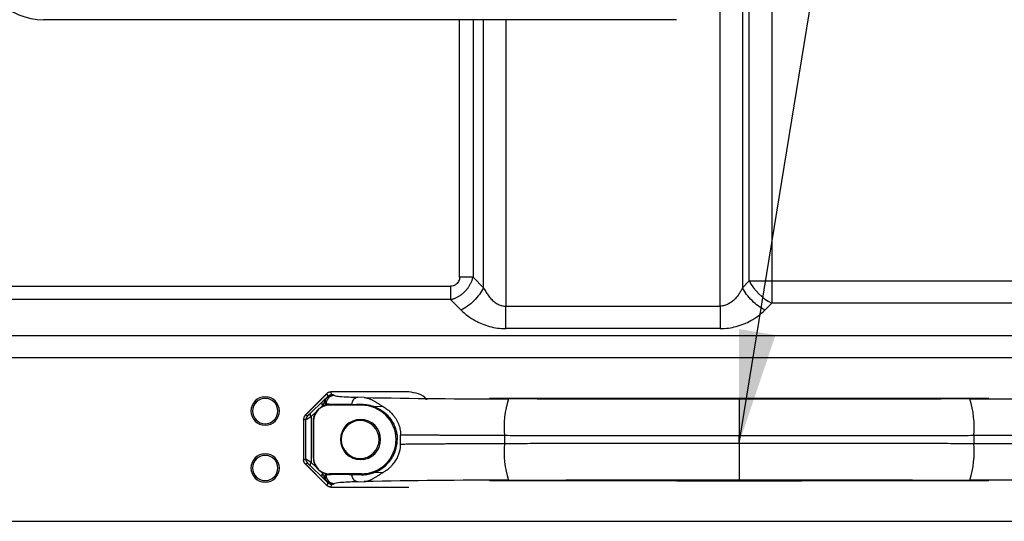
# Model space of a CAD drawing. Header units: millimetres. Extents: x 0 to 1118, y 0 to 864.
# Tile 115 of 256: x 1016 to 1047, y 457 to 473. Entities that reach past the tile are written whole.
import ezdxf

# ---------------------------------------------------------------- set-up
doc = ezdxf.new("R2010")
doc.units = ezdxf.units.MM
doc.dimstyles.new('SLDDIMSTYLE4', dxfattribs={"dimtxt": 0.18, "dimasz": 3.556, "dimexe": 0, "dimexo": 0.0625, "dimgap": 0, "dimtad": 0, "dimtih": 1, "dimtoh": 1, "dimdec": 0, "dimrnd": 1e-09, "dimzin": 0, "dimdsep": 46, "dimtxsty": 'Standard', "dimsah": 1, "dimcen": 0.09, "dimadec": 0, "dimazin": 0, "dimtfac": 3.556, "dimtdec": 0, "dimtofl": 0, "dimtmove": 0, "dimatfit": 3, "dimfxl": 1, "dimfrac": 2, "dimtolj": 1, "dimtzin": 0, "dimarcsym": 0})

msp = doc.modelspace()

# ---------------------------------------------------------------- linework, layer by layer
at = {"color": 7, "linetype": 'Continuous', "lineweight": 25}
for p, q in [((1038.5778, 478.0294), (1038.5778, 464.5174)), ((1038.7921, 464.7316), (1038.7921, 478.0294)), ((1039.4992, 478.0294), (1039.4992, 464.7316)), ((1036.4955, 472.988), (1016.4955, 472.988)), ((1030.3932, 464.5174), (1030.0619, 464.8488)), ((964.2823, 464.5659), (1029.3548, 464.5659)), ((1038.7921, 464.7316), (1038.5778, 464.5174)), ((1039.4992, 464.7316), (1060.8722, 464.7316)), ((1039.4992, 464.7316), (1039.4992, 464.0245)), ((1029.3548, 464.1417), (964.2823, 464.1417)), ((1029.3548, 464.1417), (1029.6861, 463.8103)), ((1031.1003, 463.9316), (1037.8707, 463.9316)), ((1039.285, 463.8103), (1039.4992, 464.0245)), ((1060.535, 464.0245), (1039.4992, 464.0245)), ((1037.8707, 463.2245), (1031.1003, 463.2245)), ((963.151, 463.0103), (1059.2722, 463.0103)), ((1059.2722, 462.3032), (963.151, 462.3032)), ((1025.4408, 461.1676), (1024.7529, 460.4797)), ((1025.4398, 461.1665), (1024.7639, 460.4906)), ((1025.4398, 461.1665), (1025.4743, 461.0831)), ((1025.6015, 461.1358), (1025.5665, 461.2203)), ((1028.0304, 461.2208), (1025.6286, 461.2208)), ((1028.0304, 461.2208), (1025.6286, 461.2208)), ((1025.6802, 461.1071), (1025.6452, 461.1308)), ((1026.6206, 461.0452), (1026.4258, 461.052)), ((1025.2994, 460.9125), (1024.9445, 460.5703)), ((1025.232, 460.7181), (1025.3018, 460.7853)), ((1025.3018, 460.7599), (1025.3018, 460.7853)), ((1025.3292, 460.9408), (1025.3954, 461.0035)), ((1025.3854, 460.8709), (1025.4204, 460.8472)), ((1025.3854, 460.8709), (1025.3854, 460.7932)), ((1025.4204, 460.8067), (1025.4204, 460.8472)), ((1025.5263, 460.8218), (1025.5263, 460.802)), ((1026.5365, 460.802), (1025.5263, 460.802)), ((1026.5365, 460.802), (1026.5365, 460.8317)), ((1026.919, 460.7676), (1027.223, 460.7569)), ((1024.8284, 460.4639), (1024.7639, 460.4906)), ((1024.9468, 460.4431), (1025.1239, 460.6138)), ((1024.9468, 460.4431), (1024.9468, 458.993)), ((1024.7106, 460.3428), (1024.7106, 459.0932)), ((1024.7106, 460.3428), (1024.7106, 459.0932)), ((1024.7108, 460.3635), (1024.7756, 460.3367)), ((1024.7756, 459.0994), (1024.7756, 460.3367)), ((1025.0263, 460.302), (1025.0178, 460.302)), ((1025.0178, 460.302), (1025.0178, 459.134)), ((1025.0263, 459.134), (1025.0263, 460.302)), ((1027.7749, 459.5751), (1027.7749, 459.8609)), ((1031.0562, 459.8403), (1031.0562, 459.5958)), ((1038.4703, 459.831), (1038.0044, 459.831)), ((1038.4703, 459.605), (1038.4703, 459.8311)), ((1039.4805, 459.831), (1038.4703, 459.831)), ((1039.7414, 459.831), (1039.4805, 459.831)), ((1040.3283, 459.8311), (1039.7414, 459.8311)), ((1042.2897, 459.8319), (1040.3283, 459.8319)), ((1045.8845, 459.8402), (1045.8845, 459.5958)), ((1027.67, 459.7182), (1027.6324, 459.7178)), ((1034.6479, 459.6041), (1036.6112, 459.6041)), ((1036.6112, 459.6049), (1037.1989, 459.6049)), ((1037.1989, 459.605), (1037.4601, 459.605)), ((1037.4601, 459.605), (1038.4703, 459.605)), ((1038.4703, 459.605), (1038.9362, 459.605)), ((1024.7756, 459.0994), (1024.7108, 459.0725)), ((1024.7529, 458.9563), (1025.4408, 458.2684)), ((1024.7639, 458.9454), (1024.8284, 458.9721)), ((1024.7639, 458.9454), (1025.4398, 458.2696)), ((1024.9445, 458.8657), (1025.2994, 458.5235)), ((1025.1239, 458.8222), (1024.9468, 458.993)), ((1025.0178, 459.134), (1025.0263, 459.134)), ((1025.3018, 458.6507), (1025.232, 458.718)), ((1025.3018, 458.6507), (1025.3018, 458.6761)), ((1025.3854, 458.6429), (1025.3854, 458.5652)), ((1025.4204, 458.5889), (1025.3854, 458.5652)), ((1025.4204, 458.5889), (1025.4204, 458.6293)), ((1025.5263, 458.634), (1025.5263, 458.6143)), ((1026.5365, 458.634), (1025.5263, 458.634)), ((1026.5365, 458.6043), (1026.5365, 458.634)), ((1027.223, 458.6791), (1026.919, 458.6684)), ((1025.3292, 458.4953), (1025.3954, 458.4325)), ((1025.4743, 458.3529), (1025.4398, 458.2696)), ((1025.5665, 458.2157), (1025.6015, 458.3002)), ((1025.6452, 458.3052), (1025.6802, 458.3289)), ((1026.4258, 458.384), (1026.6206, 458.3908)), ((1025.6286, 458.2152), (1028.0304, 458.2152)), ((1025.6286, 458.2152), (1028.0304, 458.2152)), ((963.151, 457.1328), (1059.2722, 457.1328))]:
    msp.add_line(p, q, dxfattribs=at)
at = {"color": 8, "linetype": 'Continuous', "lineweight": 25}
for p, q in [((1037.8707, 463.9316), (1037.8707, 473.5358)), ((1029.6376, 464.8488), (1029.6376, 472.988)), ((1030.0619, 472.988), (1030.0619, 464.8488)), ((1030.3932, 464.5174), (1030.3932, 472.988)), ((1031.1003, 472.988), (1031.1003, 463.9316)), ((1025.2994, 460.9125), (1025.3292, 460.9408)), ((1025.2994, 458.5235), (1025.3292, 458.4953))]:
    msp.add_line(p, q, dxfattribs=at)
at = {"color": 7, "linetype": 'Continuous', "lineweight": 25, "flags": 128}
for points in [[(1038.7921, 464.7316), (1038.8648, 464.7316), (1038.9436, 464.7316), (1039.0278, 464.7316), (1039.1165, 464.7316), (1039.2089, 464.7316), (1039.3041, 464.7316), (1039.4011, 464.7316), (1039.4992, 464.7316)], [(1030.5849, 461.0218), (1031.5701, 461.0232), (1032.5555, 461.0245), (1033.541, 461.0258), (1034.5267, 461.027), (1035.5124, 461.0281), (1036.4983, 461.0292), (1037.4843, 461.0302), (1038.4703, 461.0311)], [(1038.4703, 460.9907), (1037.5573, 460.9906), (1036.6443, 460.9909), (1035.7315, 460.9915), (1034.8191, 460.9925), (1033.9074, 460.9938), (1032.9965, 460.9954), (1032.0866, 460.9974), (1031.178, 460.9998)], [(1038.4703, 461.0311), (1039.4564, 461.0302), (1040.4424, 461.0292), (1041.4283, 461.0281), (1042.414, 461.027), (1043.3997, 461.0258), (1044.3852, 461.0245), (1045.3706, 461.0232), (1046.3558, 461.0218)], [(1045.7627, 460.9998), (1044.8541, 460.9974), (1043.9442, 460.9954), (1043.0333, 460.9938), (1042.1216, 460.9925), (1041.2092, 460.9915), (1040.2964, 460.9909), (1039.3834, 460.9906), (1038.4703, 460.9907)], [(1038.4703, 458.4049), (1037.4843, 458.4058), (1036.4983, 458.4068), (1035.5124, 458.4079), (1034.5267, 458.409), (1033.541, 458.4102), (1032.5555, 458.4115), (1031.5701, 458.4128), (1030.5848, 458.4142)], [(1031.178, 458.4363), (1032.0866, 458.4386), (1032.9965, 458.4406), (1033.9074, 458.4422), (1034.8191, 458.4435), (1035.7315, 458.4445), (1036.6443, 458.4451), (1037.5573, 458.4454), (1038.4703, 458.4453)], [(1038.4703, 458.4453), (1039.3834, 458.4454), (1040.2964, 458.4451), (1041.2092, 458.4445), (1042.1216, 458.4435), (1043.0333, 458.4422), (1043.9442, 458.4406), (1044.8541, 458.4386), (1045.7627, 458.4363)], [(1046.3558, 458.4142), (1045.3706, 458.4128), (1044.3852, 458.4115), (1043.3997, 458.4102), (1042.414, 458.409), (1041.4283, 458.4079), (1040.4424, 458.4068), (1039.4564, 458.4058), (1038.4703, 458.4049)]]:
    msp.add_lwpolyline(points, dxfattribs=at)
at = {"color": 7, "linetype": 'Continuous', "lineweight": 25}
for centre, radius, start, end in [((1016.4955, 474.988), 2, 180, 270), ((1040.2517, 465.4842), 1.6422, 207.2738, 242.72622), ((1023.4955, 460.618), 0.45, 0, 180), ((1025.6805, 460.8469), 0.2602, 90.08072, 179.94376), ((1026.7616, 473.2399), 12.1925, 265.66809, 268.42196), ((1026.4543, 460.8196), 0.2342, 96.98927, 177.57148), ((1031.8005, 752.0889), 291.0898, 268.980388, 269.877467), ((1028.0303, 461.2208), 0.0000833, 350.32744, 18.79247), ((1045.1402, 752.0888), 291.0897, 270.122532, 271.019611), ((1023.4955, 460.618), 0.4, 360, 180), ((1025.5263, 460.302), 0.5, 90, 180), ((1026.5365, 459.706), 1.096, 0.62734, 90), ((1034.0791, 460.1087), 3.0348, 162.92511, 185.07436), ((1042.8619, 460.1087), 3.0345, 354.925, 17.07671), ((1023.4955, 460.618), 0.45, 180, 0), ((1023.4955, 460.618), 0.4, 180, 360), ((1026.5075, 459.718), 0.6349, 360, 180), ((1026.4955, 459.718), 0.6, 360, 180), ((1026.5075, 459.718), 0.6349, 180, 360), ((1026.4955, 459.718), 0.6, 180, 360), ((1026.5365, 459.73), 1.096, 270, 359.37266), ((1034.0788, 459.3274), 3.0345, 174.925, 197.07671), ((1042.8616, 459.3273), 3.0348, 342.92512, 5.07436), ((1023.4955, 458.818), 0.45, 0, 180), ((1023.4955, 458.818), 0.4, 360, 180), ((1025.5263, 459.134), 0.5, 180, 269.99998), ((1023.4955, 458.818), 0.45, 180, 0), ((1023.4955, 458.818), 0.4, 180, 360), ((1025.6805, 458.5891), 0.2602, 180.05625, 269.91928), ((1026.4543, 458.6165), 0.2342, 182.42823, 263.01068), ((1026.9091, 442.9255), 15.4661, 91.79081, 93.66026), ((1031.8005, 167.3471), 291.0898, 90.122531, 91.01961), ((1045.1402, 167.3472), 291.0897, 88.980388, 89.877466), ((1028.0306, 458.2152), 0.000286, 172.80504, 181.12967)]:
    msp.add_arc(centre, radius, start, end, dxfattribs=at)
at = {"color": 8, "linetype": 'Continuous', "lineweight": 25}
for centre, radius, start, end in [((1025.8674, 461.785), 0.7033, 254.56226, 267.81776), ((1025.9623, 457.0906), 1.27, 91.82745, 102.8333)]:
    msp.add_arc(centre, radius, start, end, dxfattribs=at)
at = {"color": 7, "linetype": 'Continuous', "lineweight": 25}
for points, knots in [([(1029.3548, 464.1417), (1029.3687, 464.1452), (1029.3966, 464.1523), (1029.4379, 464.1654), (1029.4787, 464.1803), (1029.5188, 464.1972), (1029.5583, 464.2161), (1029.5969, 464.2367), (1029.6347, 464.2592), (1029.6714, 464.2834), (1029.7071, 464.3093), (1029.7416, 464.3369), (1029.7749, 464.366), (1029.8069, 464.3965), (1029.8374, 464.4285), (1029.8665, 464.4618), (1029.894, 464.4964), (1029.9199, 464.5321), (1029.9442, 464.5689), (1029.9666, 464.6067), (1029.9873, 464.6453), (1030.0061, 464.6848), (1030.0231, 464.7249), (1030.038, 464.7657), (1030.0512, 464.807), (1030.0583, 464.8349), (1030.0619, 464.8488)], [0, 0, 0, 0, 0.0416948, 0.0833763, 0.1250475, 0.1667111, 0.2083692, 0.2500237, 0.291676, 0.3333274, 0.3749788, 0.4166307, 0.4582838, 0.4999383, 0.5415945, 0.5832526, 0.6249127, 0.6665749, 0.7082394, 0.7499065, 0.7915766, 0.8332502, 0.8749283, 0.9166116, 0.9583017, 1, 1, 1, 1]), ([(1029.6376, 464.8488), (1029.6401, 464.7988), (1029.614, 464.7032), (1029.5075, 464.5928), (1029.4085, 464.5634), (1029.3548, 464.5659)], [0, 0, 0, 0, 0.3285625, 0.6482431, 1, 1, 1, 1]), ([(1030.0619, 464.8488), (1030.0063, 464.8488), (1029.9398, 464.8488), (1029.7947, 464.8488), (1029.7161, 464.8488), (1029.6376, 464.8488)], [0, 0, 0, 0, 0.5, 0.5, 1, 1, 1, 1]), ([(1029.3548, 464.5659), (1029.3548, 464.4874), (1029.3548, 464.4089), (1029.3548, 464.2638), (1029.3548, 464.1972), (1029.3548, 464.1417)], [0, 0, 0, 0, 0.5, 0.5, 1, 1, 1, 1]), ([(1030.3932, 464.5174), (1030.322, 464.3749), (1030.2178, 464.2326), (1029.971, 463.9858), (1029.8286, 463.8816), (1029.6861, 463.8103)], [0, 0, 0, 0, 0.5, 0.5, 1, 1, 1, 1]), ([(1030.3932, 464.5174), (1030.4043, 464.497), (1030.4264, 464.4564), (1030.4619, 464.3961), (1030.4993, 464.3367), (1030.5392, 464.2785), (1030.5823, 464.2221), (1030.6288, 464.1678), (1030.6795, 464.1166), (1030.7349, 464.0694), (1030.7951, 464.0275), (1030.856, 463.9937), (1030.9165, 463.9679), (1030.9756, 463.9493), (1031.0371, 463.9363), (1031.0792, 463.9332), (1031.1003, 463.9316)], [0, 0, 0, 0, 0.0756641, 0.1509306, 0.2259921, 0.3009957, 0.3760533, 0.4512193, 0.5264958, 0.6018471, 0.6771853, 0.7524004, 0.8138088, 0.8753179, 0.9372302, 1, 1, 1, 1]), ([(1038.5778, 464.5174), (1038.569, 464.4994), (1038.5513, 464.4631), (1038.5221, 464.4092), (1038.4904, 464.3557), (1038.4561, 464.303), (1038.4189, 464.2517), (1038.3787, 464.2023), (1038.3354, 464.1554), (1038.2889, 464.1114), (1038.2391, 464.0708), (1038.1859, 464.0343), (1038.1294, 464.0023), (1038.0694, 463.9753), (1038.0061, 463.9541), (1037.9396, 463.9385), (1037.8939, 463.9339), (1037.8707, 463.9316)], [0, 0, 0, 0, 0.0644564, 0.1301401, 0.1967058, 0.2638345, 0.3312403, 0.3986774, 0.465949, 0.5329178, 0.5995182, 0.6657693, 0.7317888, 0.7978066, 0.8641744, 0.9313711, 1, 1, 1, 1]), ([(1039.285, 463.8103), (1039.1424, 463.8816), (1039.0001, 463.9858), (1038.7533, 464.2326), (1038.6491, 464.3749), (1038.5778, 464.5174)], [0, 0, 0, 0, 0.5, 0.5, 1, 1, 1, 1]), ([(1031.1003, 463.2245), (1031.1003, 463.3171), (1031.1003, 463.428), (1031.1003, 463.6699), (1031.1003, 463.8007), (1031.1003, 463.9316)], [0, 0, 0, 0, 0.5, 0.5, 1, 1, 1, 1]), ([(1037.8707, 463.9316), (1037.8707, 463.8007), (1037.8707, 463.6699), (1037.8707, 463.428), (1037.8707, 463.3171), (1037.8707, 463.2245)], [0, 0, 0, 0, 0.5, 0.5, 1, 1, 1, 1]), ([(1029.6861, 463.8103), (1029.8104, 463.6844), (1030.0821, 463.4775), (1030.5768, 463.2729), (1030.9189, 463.2236), (1031.1003, 463.2245)], [0, 0, 0, 0, 0.3890024, 0.6874859, 1, 1, 1, 1]), ([(1037.8707, 463.2245), (1038.0469, 463.2241), (1038.3939, 463.2728), (1038.8904, 463.4767), (1039.1642, 463.6862), (1039.285, 463.8103)], [0, 0, 0, 0, 0.3043732, 0.6190786, 1, 1, 1, 1]), ([(1025.3596, 460.8763), (1025.3614, 460.8838), (1025.3649, 460.8989), (1025.3719, 460.9216), (1025.3803, 460.9442), (1025.3917, 460.9695), (1025.4072, 460.9972), (1025.4261, 461.024), (1025.4459, 461.0468), (1025.4646, 461.0659), (1025.4825, 461.082), (1025.5028, 461.0974), (1025.525, 461.1112), (1025.5503, 461.1238), (1025.5756, 461.133), (1025.5929, 461.1349), (1025.6015, 461.1358)], [0, 0, 0, 0, 0.0572598, 0.1145162, 0.1717729, 0.2290263, 0.3111617, 0.3932784, 0.4549755, 0.5165141, 0.5732651, 0.630024, 0.7075308, 0.7850707, 0.8925108, 1, 1, 1, 1]), ([(1025.3854, 460.8709), (1025.3854, 460.9049), (1025.3922, 460.9389), (1025.4183, 461.0017), (1025.4376, 461.0305), (1025.4856, 461.0786), (1025.5145, 461.0979), (1025.5773, 461.124), (1025.6112, 461.1307), (1025.6452, 461.1308)], [0, 0, 0, 0, 0.25, 0.25, 0.5, 0.5, 0.75, 0.75, 1, 1, 1, 1]), ([(1025.3954, 461.0035), (1025.405, 461.0123), (1025.4145, 461.0211), (1025.4287, 461.0343), (1025.4335, 461.0387), (1025.4432, 461.0479), (1025.4484, 461.0528), (1025.4578, 461.0623), (1025.4614, 461.0663), (1025.4669, 461.0724), (1025.4689, 461.0748), (1025.4734, 461.0805), (1025.4746, 461.0825), (1025.4743, 461.0831)], [0, 0, 0, 0, 0.25, 0.25, 0.375, 0.375, 0.5, 0.5, 0.625, 0.625, 0.75, 0.75, 1, 1, 1, 1]), ([(1025.5665, 461.2203), (1025.5606, 461.2201), (1025.5486, 461.2197), (1025.531, 461.2168), (1025.5139, 461.2123), (1025.4973, 461.2061), (1025.4815, 461.1984), (1025.4665, 461.1892), (1025.4524, 461.1786), (1025.444, 461.1705), (1025.4398, 461.1665)], [0, 0, 0, 0, 0.12511192, 0.2500709, 0.3750043, 0.49996677, 0.62500577, 0.75001221, 0.87497735, 1, 1, 1, 1]), ([(1025.6286, 461.2208), (1025.6231, 461.2208), (1025.6121, 461.2208), (1025.596, 461.2207), (1025.5804, 461.2205), (1025.5712, 461.2204), (1025.5665, 461.2203)], [0, 0, 0, 0, 0.2500295, 0.4999933, 0.7501053, 1, 1, 1, 1]), ([(1025.6452, 461.1308), (1025.6444, 461.1313), (1025.64, 461.1325), (1025.6253, 461.1342), (1025.6103, 461.1353), (1025.6015, 461.1358)], [0, 0, 0, 0, 0.3327894, 0.6661231, 1, 1, 1, 1]), ([(1026.6206, 461.0452), (1026.6317, 461.0443), (1026.6539, 461.0425), (1026.6868, 461.0373), (1026.7196, 461.0301), (1026.7524, 461.0208), (1026.7855, 461.0093), (1026.819, 460.9956), (1026.8532, 460.9796), (1026.8882, 460.9616), (1026.9243, 460.9415), (1026.9616, 460.9195), (1027.0005, 460.8956), (1027.0409, 460.8702), (1027.0832, 460.8433), (1027.1275, 460.8153), (1027.1738, 460.7865), (1027.2066, 460.7668), (1027.223, 460.7569)], [0, 0, 0, 0, 0.0624931, 0.1249851, 0.1874768, 0.2499689, 0.312462, 0.3749564, 0.4374525, 0.4999507, 0.5624508, 0.6249531, 0.6874574, 0.7499635, 0.8124712, 0.8749802, 0.93749, 1, 1, 1, 1]), ([(1028.6054, 460.9723), (1028.6024, 460.977), (1028.5422, 461.0689), (1028.3382, 461.1802), (1028.133, 461.2073), (1028.0303, 461.2208)], [0, 0, 0, 0, 0.0263334, 0.513167, 1, 1, 1, 1]), ([(1025.232, 460.7181), (1025.2396, 460.7233), (1025.2547, 460.7337), (1025.278, 460.7476), (1025.2938, 460.7558), (1025.3018, 460.7599)], [0, 0, 0, 0, 0.3333317, 0.6666653, 1, 1, 1, 1]), ([(1025.2994, 460.9125), (1025.2874, 460.8995), (1025.2811, 460.8807), (1025.2819, 460.8364), (1025.289, 460.8108), (1025.3018, 460.7853)], [0, 0, 0, 0, 0.5, 0.5, 1, 1, 1, 1]), ([(1025.3596, 460.8763), (1025.3569, 460.872), (1025.3514, 460.8636), (1025.3422, 460.8494), (1025.3326, 460.8343), (1025.3227, 460.8186), (1025.3124, 460.8022), (1025.3053, 460.791), (1025.3018, 460.7853)], [0, 0, 0, 0, 0.16668641, 0.33339323, 0.50007215, 0.66671417, 0.83333429, 1, 1, 1, 1]), ([(1025.3854, 460.7932), (1025.3849, 460.7929), (1025.3839, 460.7925), (1025.3798, 460.7912), (1025.3739, 460.7893), (1025.366, 460.7867), (1025.3563, 460.7833), (1025.3449, 460.779), (1025.3319, 460.7737), (1025.3176, 460.7675), (1025.307, 460.7624), (1025.3018, 460.7599)], [0, 0, 0, 0, 0.1109743, 0.222118, 0.3333209, 0.4445031, 0.5556194, 0.6666642, 0.7776757, 0.8887409, 1, 1, 1, 1]), ([(1025.3954, 461.0035), (1025.3917, 460.9994), (1025.3844, 460.9913), (1025.3755, 460.9774), (1025.3681, 460.9624), (1025.3626, 460.9464), (1025.3589, 460.9296), (1025.3572, 460.9122), (1025.3572, 460.8943), (1025.3588, 460.8823), (1025.3596, 460.8763)], [0, 0, 0, 0, 0.1250078, 0.2500081, 0.3749949, 0.4999833, 0.6249914, 0.7500229, 0.8750501, 1, 1, 1, 1]), ([(1025.3854, 460.8709), (1025.385, 460.8712), (1025.3841, 460.872), (1025.3805, 460.8731), (1025.3753, 460.8742), (1025.3685, 460.8752), (1025.3626, 460.8759), (1025.3596, 460.8763)], [0, 0, 0, 0, 0.1999756, 0.4000128, 0.6000166, 0.7999651, 1, 1, 1, 1]), ([(1025.5845, 460.8229), (1025.576, 460.8236), (1025.559, 460.8251), (1025.5359, 460.8272), (1025.5148, 460.8294), (1025.4957, 460.8316), (1025.4787, 460.8338), (1025.4637, 460.836), (1025.4508, 460.8382), (1025.44, 460.8405), (1025.4313, 460.8427), (1025.4245, 460.8449), (1025.4217, 460.8464), (1025.4204, 460.8472)], [0, 0, 0, 0, 0.0909091, 0.1818182, 0.2727273, 0.3636364, 0.4545454, 0.5454545, 0.6363636, 0.7272727, 0.8181818, 0.9090909, 1, 1, 1, 1]), ([(1025.5263, 460.8218), (1025.5198, 460.8215), (1025.5067, 460.821), (1025.4895, 460.8196), (1025.4739, 460.8178), (1025.4603, 460.8158), (1025.4485, 460.8137), (1025.4386, 460.8116), (1025.4305, 460.8096), (1025.4243, 460.8079), (1025.4217, 460.8071), (1025.4204, 460.8067)], [0, 0, 0, 0, 0.1111133, 0.2222228, 0.333332, 0.4444423, 0.5555536, 0.6666652, 0.7777764, 0.8888875, 1, 1, 1, 1]), ([(1026.2203, 460.8295), (1026.2027, 460.8294), (1026.1675, 460.8291), (1026.1166, 460.8287), (1026.0673, 460.8283), (1026.0196, 460.828), (1025.9737, 460.8276), (1025.9294, 460.8272), (1025.8868, 460.8267), (1025.846, 460.8263), (1025.8069, 460.8259), (1025.7696, 460.8255), (1025.7341, 460.8251), (1025.7004, 460.8247), (1025.6686, 460.8242), (1025.6386, 460.8238), (1025.6104, 460.8233), (1025.5932, 460.823), (1025.5845, 460.8229)], [0, 0, 0, 0, 0.0625002, 0.1250001, 0.1874999, 0.2499996, 0.3124994, 0.3749991, 0.437499, 0.4999989, 0.562499, 0.6249992, 0.6874994, 0.7499997, 0.8124999, 0.8750001, 0.9375002, 1, 1, 1, 1]), ([(1026.2203, 460.8295), (1026.2554, 460.8297), (1026.3256, 460.8302), (1026.431, 460.8309), (1026.5013, 460.8314), (1026.5365, 460.8317)], [0, 0, 0, 0, 0.3333319, 0.6666653, 1, 1, 1, 1]), ([(1026.5365, 460.8317), (1026.551, 460.8316), (1026.5801, 460.8315), (1026.6231, 460.8292), (1026.6659, 460.8254), (1026.7083, 460.82), (1026.7506, 460.8129), (1026.7928, 460.8043), (1026.8349, 460.7939), (1026.8769, 460.7819), (1026.905, 460.7723), (1026.919, 460.7676)], [0, 0, 0, 0, 0.1111149, 0.2222269, 0.3333383, 0.444449, 0.5555574, 0.6666631, 0.7777674, 0.888876, 1, 1, 1, 1]), ([(1026.919, 460.7676), (1026.9335, 460.7623), (1026.9623, 460.7517), (1027.0053, 460.7334), (1027.0479, 460.7132), (1027.0902, 460.6909), (1027.1321, 460.6666), (1027.1735, 460.64), (1027.2143, 460.6112), (1027.2545, 460.58), (1027.323, 460.5217), (1027.4164, 460.4255), (1027.5146, 460.2853), (1027.5881, 460.1368), (1027.6283, 460.0175), (1027.65, 459.9217), (1027.6608, 459.8551), (1027.6681, 459.7871), (1027.6694, 459.7412), (1027.67, 459.7182)], [0, 0, 0, 0, 0.042171, 0.0843489, 0.1265291, 0.1687085, 0.2108857, 0.2530619, 0.2952395, 0.3374175, 0.3795953, 0.5147023, 0.6497463, 0.7463124, 0.8428326, 0.8821255, 0.9214182, 0.9607076, 1, 1, 1, 1]), ([(1027.223, 460.7569), (1027.2619, 460.7336), (1027.3348, 460.6855), (1027.4342, 460.6038), (1027.5182, 460.5188), (1027.5878, 460.4321), (1027.644, 460.3454), (1027.6882, 460.2598), (1027.7219, 460.1763), (1027.7464, 460.095), (1027.7631, 460.0158), (1027.7727, 459.938), (1027.7749, 459.8864), (1027.7749, 459.8609)], [0, 0, 0, 0, 0.1519543, 0.2869319, 0.4064517, 0.511972, 0.6049413, 0.6869274, 0.7598914, 0.8258059, 0.8865669, 0.9440074, 1, 1, 1, 1]), ([(1038.4703, 460.9907), (1038.4703, 460.9901), (1038.4703, 460.9889), (1038.4703, 460.9845), (1038.4703, 460.9784), (1038.4703, 460.9702), (1038.4703, 460.9601), (1038.4703, 460.948), (1038.4703, 460.9341), (1038.4703, 460.9182), (1038.4703, 460.9005), (1038.4703, 460.8809), (1038.4703, 460.8596), (1038.4703, 460.8365), (1038.4703, 460.8117), (1038.4703, 460.7852), (1038.4703, 460.7571), (1038.4703, 460.6584), (1038.4703, 460.4503), (1038.4703, 460.1825), (1038.4703, 460.0013), (1038.4703, 459.9164), (1038.4703, 459.8595), (1038.4703, 459.8311)], [0, 0, 0, 0, 0.0268394, 0.0536788, 0.0805182, 0.1073576, 0.1341969, 0.1610363, 0.1878757, 0.2147151, 0.2415545, 0.2683939, 0.2952333, 0.3220727, 0.3489121, 0.3757515, 0.4025908, 0.4294302, 0.6431699, 0.8569095, 0.9046063, 0.9523032, 1, 1, 1, 1]), ([(1024.7639, 460.4906), (1024.7599, 460.4864), (1024.7517, 460.4778), (1024.7412, 460.4636), (1024.7321, 460.4485), (1024.7245, 460.4325), (1024.7184, 460.4159), (1024.7141, 460.3987), (1024.7114, 460.3812), (1024.711, 460.3694), (1024.7108, 460.3635)], [0, 0, 0, 0, 0.12543145, 0.2502295, 0.37492758, 0.49986628, 0.62495572, 0.75006823, 0.87511452, 1, 1, 1, 1]), ([(1024.9468, 460.4431), (1024.9395, 460.4383), (1024.9248, 460.4286), (1024.9041, 460.4152), (1024.8844, 460.4025), (1024.8661, 460.3907), (1024.8491, 460.3799), (1024.8336, 460.3701), (1024.8172, 460.3599), (1024.8012, 460.3501), (1024.7877, 460.3422), (1024.7785, 460.3373), (1024.7766, 460.3369), (1024.7756, 460.3367)], [0, 0, 0, 0, 0.0757977, 0.1515995, 0.2273869, 0.3031866, 0.3789892, 0.4547751, 0.5305879, 0.6479687, 0.765264, 0.8826652, 1, 1, 1, 1]), ([(1024.8284, 460.4639), (1024.8288, 460.464), (1024.8295, 460.4642), (1024.8324, 460.4662), (1024.8364, 460.4694), (1024.8417, 460.4739), (1024.8481, 460.4796), (1024.8556, 460.4863), (1024.8641, 460.4941), (1024.8735, 460.5028), (1024.8838, 460.5124), (1024.8947, 460.5227), (1024.9064, 460.5337), (1024.9186, 460.5454), (1024.9313, 460.5575), (1024.9401, 460.566), (1024.9445, 460.5703)], [0, 0, 0, 0, 0.0715261, 0.1430299, 0.2144947, 0.2858894, 0.3572426, 0.428617, 0.5000267, 0.5714684, 0.6429609, 0.7144879, 0.7860009, 0.8574622, 0.9288212, 1, 1, 1, 1]), ([(1024.9468, 460.4431), (1024.9341, 460.4686), (1024.927, 460.4941), (1024.9262, 460.5385), (1024.9325, 460.5573), (1024.9445, 460.5703)], [0, 0, 0, 0, 0.5, 0.5, 1, 1, 1, 1]), ([(1025.0178, 460.302), (1025.0179, 460.311), (1025.0182, 460.3291), (1025.0204, 460.356), (1025.024, 460.3827), (1025.0289, 460.4089), (1025.0351, 460.4346), (1025.0458, 460.471), (1025.0638, 460.5166), (1025.0912, 460.5685), (1025.113, 460.5987), (1025.1239, 460.6138)], [0, 0, 0, 0, 0.0763209, 0.1526308, 0.2289442, 0.3052606, 0.3815742, 0.45789, 0.6385714, 0.8192793, 1, 1, 1, 1]), ([(1025.1239, 460.6138), (1025.1294, 460.6207), (1025.1402, 460.6344), (1025.1575, 460.6534), (1025.1753, 460.6714), (1025.1937, 460.6881), (1025.2126, 460.7038), (1025.2256, 460.7133), (1025.232, 460.7181)], [0, 0, 0, 0, 0.1666829, 0.3333347, 0.4999941, 0.6666717, 0.8333528, 1, 1, 1, 1]), ([(1024.7107, 460.355), (1024.7107, 460.353), (1024.7107, 460.349), (1024.7106, 460.3449), (1024.7106, 460.3428)], [0, 0, 0, 0, 0.4999788, 1, 1, 1, 1]), ([(1024.7107, 460.355), (1024.7107, 460.3561), (1024.7107, 460.3581), (1024.7108, 460.3609), (1024.7108, 460.3627), (1024.7108, 460.3635)], [0, 0, 0, 0, 0.3455171, 0.6774675, 1, 1, 1, 1]), ([(1031.0561, 459.8402), (1031.007, 459.8403), (1030.9086, 459.8404), (1030.7613, 459.8406), (1030.6143, 459.841), (1030.4676, 459.8415), (1030.3212, 459.842), (1030.1752, 459.8427), (1030.0296, 459.8434), (1029.8844, 459.8442), (1029.7396, 459.8451), (1029.5953, 459.846), (1029.4515, 459.847), (1029.3083, 459.848), (1029.1655, 459.8491), (1029.0234, 459.8502), (1028.8819, 459.8513), (1028.741, 459.8525), (1028.6007, 459.8537), (1028.4612, 459.8549), (1028.3223, 459.8561), (1028.1843, 459.8573), (1028.0469, 459.8585), (1027.9104, 459.8598), (1027.82, 459.8605), (1027.7749, 459.8609)], [0, 0, 0, 0, 0.0434783, 0.0869565, 0.1304348, 0.1739131, 0.2173914, 0.2608697, 0.304348, 0.3478263, 0.3913045, 0.4347828, 0.4782611, 0.5217393, 0.5652176, 0.6086958, 0.652174, 0.6956523, 0.7391305, 0.7826087, 0.8260869, 0.8695651, 0.9130434, 0.9565217, 1, 1, 1, 1]), ([(1049.1658, 459.8609), (1049.1207, 459.8605), (1049.0303, 459.8598), (1048.8937, 459.8586), (1048.7564, 459.8573), (1048.6183, 459.8561), (1048.4795, 459.8549), (1048.34, 459.8537), (1048.1997, 459.8525), (1048.0588, 459.8513), (1047.9173, 459.8502), (1047.7752, 459.8491), (1047.6324, 459.848), (1047.4892, 459.847), (1047.3454, 459.846), (1047.2011, 459.8451), (1047.0563, 459.8442), (1046.9111, 459.8434), (1046.7655, 459.8427), (1046.6194, 459.842), (1046.4731, 459.8415), (1046.3264, 459.841), (1046.1794, 459.8406), (1046.0321, 459.8404), (1045.9337, 459.8403), (1045.8845, 459.8402)], [0, 0, 0, 0, 0.0434783, 0.0869566, 0.1304349, 0.1739131, 0.2173913, 0.2608695, 0.3043477, 0.347826, 0.3913042, 0.4347824, 0.4782607, 0.5217389, 0.5652172, 0.6086955, 0.6521737, 0.695652, 0.7391303, 0.7826086, 0.8260869, 0.8695652, 0.9130435, 0.9565217, 1, 1, 1, 1]), ([(1026.919, 458.6684), (1026.9666, 458.6853), (1027.0568, 458.7239), (1027.1821, 458.7987), (1027.2908, 458.8838), (1027.3828, 458.9753), (1027.4588, 459.07), (1027.5205, 459.1656), (1027.5694, 459.2607), (1027.6072, 459.3547), (1027.6354, 459.4472), (1027.6549, 459.5383), (1027.6667, 459.6284), (1027.6697, 459.6883), (1027.67, 459.718)], [0, 0, 0, 0, 0.1387221, 0.2652883, 0.3793637, 0.4807366, 0.5702886, 0.6496118, 0.720348, 0.7841988, 0.8427953, 0.8973333, 0.9493022, 1, 1, 1, 1]), ([(1027.223, 458.6791), (1027.2378, 458.6882), (1027.2675, 458.7064), (1027.3116, 458.7362), (1027.355, 458.7682), (1027.3978, 458.8026), (1027.4398, 458.8396), (1027.4809, 458.8794), (1027.5396, 458.9425), (1027.6129, 459.0366), (1027.6844, 459.1631), (1027.7347, 459.2936), (1027.759, 459.3945), (1027.7696, 459.4723), (1027.774, 459.5235), (1027.7746, 459.5579), (1027.7749, 459.5751)], [0, 0, 0, 0, 0.0580769, 0.1161725, 0.1742699, 0.2323616, 0.2904509, 0.3485443, 0.4066373, 0.5468527, 0.6869897, 0.7867675, 0.8864934, 0.9243301, 0.9621621, 1, 1, 1, 1]), ([(1027.7749, 459.5751), (1027.82, 459.5755), (1027.9104, 459.5763), (1028.0469, 459.5775), (1028.1843, 459.5787), (1028.3223, 459.5799), (1028.4612, 459.5811), (1028.6007, 459.5823), (1028.741, 459.5835), (1028.8819, 459.5847), (1029.0234, 459.5858), (1029.1655, 459.5869), (1029.3083, 459.588), (1029.4515, 459.589), (1029.5953, 459.59), (1029.7396, 459.591), (1029.8844, 459.5918), (1030.0296, 459.5926), (1030.1752, 459.5933), (1030.3212, 459.594), (1030.4676, 459.5945), (1030.6143, 459.595), (1030.7613, 459.5954), (1030.9086, 459.5957), (1031.007, 459.5958), (1031.0561, 459.5958)], [0, 0, 0, 0, 0.0434783, 0.0869566, 0.1304349, 0.1739131, 0.2173913, 0.2608695, 0.3043477, 0.347826, 0.3913042, 0.4347824, 0.4782607, 0.5217389, 0.5652172, 0.6086955, 0.6521737, 0.695652, 0.7391303, 0.7826086, 0.8260869, 0.8695652, 0.9130435, 0.9565217, 1, 1, 1, 1]), ([(1038.4703, 459.6049), (1038.4703, 459.5889), (1038.4703, 459.5569), (1038.4703, 459.509), (1038.4703, 459.4613), (1038.4703, 459.4138), (1038.4703, 459.3666), (1038.4703, 459.3198), (1038.4703, 459.2736), (1038.4703, 459.2279), (1038.4703, 459.1828), (1038.4703, 459.1384), (1038.4703, 459.0949), (1038.4703, 459.0522), (1038.4703, 459.0105), (1038.4703, 458.9698), (1038.4703, 458.9302), (1038.4703, 458.8024), (1038.4703, 458.6152), (1038.4703, 458.4996), (1038.4703, 458.4613), (1038.4703, 458.4494), (1038.4703, 458.4467), (1038.4703, 458.4453)], [0, 0, 0, 0, 0.0268364, 0.0536727, 0.0805091, 0.1073455, 0.1341819, 0.1610183, 0.1878547, 0.214691, 0.2415274, 0.2683638, 0.2952002, 0.3220366, 0.348873, 0.3757094, 0.4025458, 0.4293822, 0.6431291, 0.8568762, 0.9045841, 0.9522921, 1, 1, 1, 1]), ([(1045.8845, 459.5958), (1045.9337, 459.5957), (1046.0321, 459.5956), (1046.1794, 459.5954), (1046.3264, 459.595), (1046.4731, 459.5945), (1046.6194, 459.594), (1046.7655, 459.5933), (1046.9111, 459.5926), (1047.0563, 459.5918), (1047.2011, 459.591), (1047.3454, 459.59), (1047.4892, 459.5891), (1047.6324, 459.588), (1047.7752, 459.587), (1047.9173, 459.5858), (1048.0588, 459.5847), (1048.1997, 459.5835), (1048.34, 459.5823), (1048.4795, 459.5811), (1048.6183, 459.5799), (1048.7564, 459.5787), (1048.8937, 459.5775), (1049.0303, 459.5763), (1049.1207, 459.5755), (1049.1658, 459.5751)], [0, 0, 0, 0, 0.0434783, 0.0869565, 0.1304348, 0.1739131, 0.2173914, 0.2608697, 0.304348, 0.3478263, 0.3913045, 0.4347828, 0.4782611, 0.5217393, 0.5652176, 0.6086958, 0.652174, 0.6956523, 0.7391305, 0.7826087, 0.8260869, 0.8695651, 0.9130434, 0.9565217, 1, 1, 1, 1]), ([(1024.7159, 459.0472), (1024.7158, 459.0475), (1024.7104, 459.0553), (1024.7106, 459.064), (1024.7108, 459.0725)], [0, 0, 0, 0, 0.0303691, 1, 1, 1, 1]), ([(1024.7106, 459.0932), (1024.7107, 459.0895), (1024.7107, 459.0821), (1024.7108, 459.0757), (1024.7108, 459.0725)], [0, 0, 0, 0, 0.50015155, 1, 1, 1, 1]), ([(1024.7639, 458.9454), (1024.7599, 458.9497), (1024.7518, 458.9582), (1024.7412, 458.9724), (1024.7321, 458.9876), (1024.7245, 459.0035), (1024.7184, 459.0202), (1024.7141, 459.0373), (1024.7114, 459.0548), (1024.711, 459.0666), (1024.7108, 459.0725)], [0, 0, 0, 0, 0.12500491, 0.25000911, 0.37501104, 0.50000993, 0.62500601, 0.75000077, 0.8749972, 1, 1, 1, 1]), ([(1024.9468, 458.993), (1024.9394, 458.9978), (1024.9245, 459.0075), (1024.9036, 459.0212), (1024.8837, 459.034), (1024.8652, 459.0459), (1024.8481, 459.0568), (1024.8325, 459.0666), (1024.8186, 459.0753), (1024.8065, 459.0827), (1024.7962, 459.0889), (1024.7864, 459.0945), (1024.7784, 459.0988), (1024.7766, 459.0992), (1024.7756, 459.0994)], [0, 0, 0, 0, 0.0766975, 0.1534426, 0.2302013, 0.3069521, 0.3836865, 0.4604104, 0.5371454, 0.6139057, 0.690672, 0.7674301, 0.8837044, 1, 1, 1, 1]), ([(1024.8284, 458.9721), (1024.8293, 458.9724), (1024.8394, 458.9645), (1024.8786, 458.9288), (1024.9195, 458.8898), (1024.9445, 458.8657)], [0, 0, 0, 0, 0.2904583, 0.5985939, 1, 1, 1, 1]), ([(1024.9445, 458.8657), (1024.9325, 458.8787), (1024.9262, 458.8975), (1024.927, 458.9419), (1024.9341, 458.9674), (1024.9468, 458.993)], [0, 0, 0, 0, 0.5, 0.5, 1, 1, 1, 1]), ([(1025.0178, 459.134), (1025.0176, 459.0974), (1025.0259, 459.0234), (1025.0622, 458.9152), (1025.1009, 458.8515), (1025.1239, 458.8222)], [0, 0, 0, 0, 0.3058114, 0.6302856, 1, 1, 1, 1]), ([(1025.1239, 458.8222), (1025.1294, 458.8154), (1025.1402, 458.8016), (1025.1575, 458.7826), (1025.1753, 458.7646), (1025.1937, 458.7479), (1025.2126, 458.7322), (1025.2255, 458.7227), (1025.232, 458.718)], [0, 0, 0, 0, 0.1666979, 0.333334, 0.4999856, 0.6666744, 0.8333711, 1, 1, 1, 1]), ([(1025.232, 458.718), (1025.2394, 458.7127), (1025.2544, 458.7026), (1025.2777, 458.6886), (1025.2936, 458.6802), (1025.3018, 458.6761)], [0, 0, 0, 0, 0.3261933, 0.6594821, 1, 1, 1, 1]), ([(1025.3018, 458.6507), (1025.289, 458.6252), (1025.2819, 458.5997), (1025.2811, 458.5553), (1025.2874, 458.5365), (1025.2994, 458.5235)], [0, 0, 0, 0, 0.5, 0.5, 1, 1, 1, 1]), ([(1025.3854, 458.6429), (1025.385, 458.643), (1025.3842, 458.6433), (1025.3808, 458.6444), (1025.3758, 458.646), (1025.3693, 458.6482), (1025.3613, 458.651), (1025.3519, 458.6544), (1025.3411, 458.6585), (1025.3291, 458.6635), (1025.3161, 458.6692), (1025.3065, 458.6738), (1025.3018, 458.6761)], [0, 0, 0, 0, 0.1000471, 0.2000286, 0.3000003, 0.3999817, 0.4999699, 0.5999525, 0.6999211, 0.7998848, 0.8998832, 1, 1, 1, 1]), ([(1025.3018, 458.6507), (1025.307, 458.6423), (1025.3176, 458.6254), (1025.3327, 458.6016), (1025.347, 458.5791), (1025.3554, 458.5662), (1025.3596, 458.5597)], [0, 0, 0, 0, 0.2500029, 0.4999693, 0.7499924, 1, 1, 1, 1]), ([(1025.3954, 458.4325), (1025.3917, 458.4366), (1025.3844, 458.4447), (1025.3755, 458.4586), (1025.3681, 458.4736), (1025.3626, 458.4896), (1025.3589, 458.5064), (1025.3572, 458.5238), (1025.3572, 458.5417), (1025.3588, 458.5537), (1025.3596, 458.5597)], [0, 0, 0, 0, 0.1249501, 0.2499772, 0.3750083, 0.5000163, 0.6250048, 0.749992, 0.8749925, 1, 1, 1, 1]), ([(1025.3596, 458.5597), (1025.3626, 458.5601), (1025.3685, 458.5608), (1025.3753, 458.5618), (1025.3805, 458.5629), (1025.3841, 458.564), (1025.385, 458.5648), (1025.3854, 458.5652)], [0, 0, 0, 0, 0.2000349, 0.3999834, 0.5999872, 0.8000244, 1, 1, 1, 1]), ([(1025.3596, 458.5597), (1025.3611, 458.5533), (1025.3641, 458.5402), (1025.3699, 458.5204), (1025.3769, 458.5003), (1025.3852, 458.4804), (1025.3948, 458.461), (1025.4056, 458.4423), (1025.4174, 458.4245), (1025.4303, 458.4072), (1025.4449, 458.3905), (1025.4621, 458.3727), (1025.4798, 458.356), (1025.4998, 458.3408), (1025.5194, 458.3281), (1025.5379, 458.3181), (1025.5553, 458.3105), (1025.5716, 458.305), (1025.587, 458.3014), (1025.5967, 458.3006), (1025.6015, 458.3002)], [0, 0, 0, 0, 0.0487064, 0.0988478, 0.1498429, 0.2011152, 0.2521282, 0.3024564, 0.3519409, 0.4006658, 0.4501377, 0.5035231, 0.5658671, 0.6273681, 0.6899159, 0.7519088, 0.8138144, 0.875829, 0.9379386, 1, 1, 1, 1]), ([(1025.6452, 458.3052), (1025.6112, 458.3053), (1025.5773, 458.3121), (1025.5145, 458.3381), (1025.4856, 458.3574), (1025.4376, 458.4055), (1025.4183, 458.4343), (1025.3922, 458.4972), (1025.3854, 458.5312), (1025.3854, 458.5652)], [0, 0, 0, 0, 0.25, 0.25, 0.5, 0.5, 0.75, 0.75, 1, 1, 1, 1]), ([(1025.5263, 458.6143), (1025.5198, 458.6145), (1025.5068, 458.6149), (1025.4895, 458.6164), (1025.4739, 458.6182), (1025.4603, 458.6202), (1025.4485, 458.6223), (1025.4386, 458.6244), (1025.4305, 458.6263), (1025.4243, 458.628), (1025.4217, 458.6289), (1025.4204, 458.6293)], [0, 0, 0, 0, 0.1111086, 0.2222207, 0.3333339, 0.4444466, 0.5555577, 0.6666673, 0.7777762, 0.8888862, 1, 1, 1, 1]), ([(1025.5845, 458.6131), (1025.576, 458.6124), (1025.559, 458.611), (1025.5359, 458.6088), (1025.5148, 458.6066), (1025.4957, 458.6044), (1025.4787, 458.6022), (1025.4637, 458.6), (1025.4508, 458.5978), (1025.44, 458.5956), (1025.4313, 458.5933), (1025.4245, 458.5911), (1025.4217, 458.5896), (1025.4204, 458.5889)], [0, 0, 0, 0, 0.0909091, 0.1818182, 0.2727273, 0.3636364, 0.4545455, 0.5454545, 0.6363636, 0.7272727, 0.8181818, 0.9090909, 1, 1, 1, 1]), ([(1026.2203, 458.6065), (1026.1254, 458.6072), (1025.9507, 458.6086), (1025.7373, 458.6108), (1025.6294, 458.6123), (1025.5845, 458.6131)], [0, 0, 0, 0, 0.3337813, 0.6671144, 1, 1, 1, 1]), ([(1026.5365, 458.6043), (1026.5013, 458.6046), (1026.431, 458.6051), (1026.3256, 458.6058), (1026.2554, 458.6063), (1026.2203, 458.6065)], [0, 0, 0, 0, 0.3333339, 0.6666673, 1, 1, 1, 1]), ([(1026.5365, 458.6043), (1026.5528, 458.6045), (1026.5853, 458.6047), (1026.6338, 458.6076), (1026.6818, 458.6124), (1026.7296, 458.6193), (1026.777, 458.6282), (1026.8243, 458.6394), (1026.8715, 458.6525), (1026.9032, 458.6631), (1026.919, 458.6684)], [0, 0, 0, 0, 0.12499557, 0.24999808, 0.37500126, 0.50000145, 0.62499774, 0.74999219, 0.87499008, 1, 1, 1, 1]), ([(1026.6206, 458.3908), (1026.6318, 458.3917), (1026.6542, 458.3935), (1026.6871, 458.3987), (1026.7199, 458.4058), (1026.7526, 458.4152), (1026.7856, 458.4267), (1026.8191, 458.4405), (1026.8532, 458.4564), (1026.8882, 458.4745), (1026.9243, 458.4946), (1026.9616, 458.5166), (1027.0005, 458.5404), (1027.041, 458.5657), (1027.0833, 458.5925), (1027.1276, 458.6205), (1027.1739, 458.6494), (1027.2066, 458.6692), (1027.223, 458.6791)], [0, 0, 0, 0, 0.0625114, 0.125005, 0.1874932, 0.2499831, 0.3124782, 0.3749787, 0.4374827, 0.4999872, 0.562489, 0.6249852, 0.6874747, 0.7499587, 0.8124418, 0.8749328, 0.9374456, 1, 1, 1, 1]), ([(1025.3954, 458.4325), (1025.3986, 458.4296), (1025.4041, 458.4245), (1025.4114, 458.4178), (1025.4168, 458.4127), (1025.4217, 458.4082), (1025.4266, 458.4037), (1025.4317, 458.399), (1025.4367, 458.3943), (1025.4418, 458.3895), (1025.4471, 458.3844), (1025.454, 458.3776), (1025.4596, 458.3717), (1025.4631, 458.3679), (1025.4661, 458.3645), (1025.4686, 458.3616), (1025.4705, 458.3593), (1025.472, 458.3572), (1025.4733, 458.3555), (1025.4743, 458.3538), (1025.4744, 458.3531), (1025.4743, 458.3529)], [0, 0, 0, 0, 0.0963901, 0.1657303, 0.216696, 0.2586157, 0.3089022, 0.3563617, 0.3998923, 0.4399867, 0.4773114, 0.5109307, 0.5477533, 0.588975, 0.6342095, 0.6824226, 0.7361028, 0.7782113, 0.8303163, 0.9010063, 1, 1, 1, 1]), ([(1025.5665, 458.2157), (1025.5606, 458.2159), (1025.5487, 458.2164), (1025.5311, 458.2192), (1025.5139, 458.2237), (1025.4973, 458.2299), (1025.4815, 458.2376), (1025.4665, 458.2468), (1025.4524, 458.2574), (1025.444, 458.2655), (1025.4398, 458.2695)], [0, 0, 0, 0, 0.1250305, 0.2500196, 0.3750016, 0.4999943, 0.6250017, 0.7500167, 0.8750234, 1, 1, 1, 1]), ([(1025.6452, 458.3052), (1025.6446, 458.305), (1025.6434, 458.3044), (1025.6389, 458.3035), (1025.6326, 458.3027), (1025.6243, 458.3018), (1025.6141, 458.301), (1025.6057, 458.3005), (1025.6015, 458.3002)], [0, 0, 0, 0, 0.166648, 0.3333343, 0.5000182, 0.6666677, 0.8332997, 1, 1, 1, 1]), ([(1025.5665, 458.2157), (1025.5696, 458.2157), (1025.5757, 458.2156), (1025.5857, 458.2154), (1025.596, 458.2153), (1025.6067, 458.2153), (1025.6176, 458.2152), (1025.6249, 458.2152), (1025.6286, 458.2152)], [0, 0, 0, 0, 0.1665144, 0.3333924, 0.5000716, 0.6666789, 0.8333515, 1, 1, 1, 1])]:
    msp.add_open_spline(points, degree=3, knots=knots, dxfattribs=at)
for points in [[(1025.6015, 461.1358), (1025.5544, 461.1358), (1025.5076, 461.1164), (1025.4743, 461.0831)], [(1025.4204, 460.8067), (1025.4087, 460.8026), (1025.3971, 460.7981), (1025.3854, 460.7932)], [(1025.5845, 460.8229), (1025.5775, 460.8226), (1025.5635, 460.8221), (1025.5441, 460.8225), (1025.5323, 460.822), (1025.5263, 460.8218)], [(1024.8284, 460.4639), (1024.7951, 460.4306), (1024.7757, 460.3838), (1024.7756, 460.3367)], [(1038.0044, 459.831), (1037.8823, 459.831), (1037.638, 459.831), (1037.2717, 459.831), (1036.9054, 459.8311), (1036.539, 459.8313), (1036.1728, 459.8315), (1035.8066, 459.8318), (1035.4404, 459.8321), (1035.0744, 459.8325), (1034.7084, 459.8329), (1034.3425, 459.8334), (1033.9767, 459.834), (1033.6111, 459.8346), (1033.2456, 459.8352), (1032.8803, 459.8359), (1032.5151, 459.8367), (1032.15, 459.8375), (1031.7852, 459.8384), (1031.4205, 459.8393), (1031.1776, 459.84), (1031.0562, 459.8403)], [(1045.8845, 459.8403), (1045.765, 459.8399), (1045.5259, 459.8393), (1045.1669, 459.8384), (1044.8078, 459.8375), (1044.4486, 459.8367), (1044.0891, 459.8359), (1043.7295, 459.8352), (1043.3697, 459.8346), (1043.0099, 459.834), (1042.6498, 459.8335), (1042.4098, 459.8331), (1042.2897, 459.833)], [(1031.0562, 459.5958), (1031.1756, 459.5961), (1031.4145, 459.5967), (1031.7731, 459.5976), (1032.1319, 459.5985), (1032.4909, 459.5993), (1032.8501, 459.6001), (1033.2094, 459.6008), (1033.5688, 459.6014), (1033.9284, 459.602), (1034.2881, 459.6026), (1034.528, 459.6029), (1034.6479, 459.603)], [(1038.9362, 459.605), (1039.0583, 459.605), (1039.3025, 459.605), (1039.6689, 459.605), (1040.0352, 459.6049), (1040.4015, 459.6047), (1040.7678, 459.6045), (1041.134, 459.6042), (1041.5002, 459.6039), (1041.8663, 459.6035), (1042.2322, 459.6031), (1042.5981, 459.6026), (1042.9639, 459.6021), (1043.3295, 459.6015), (1043.695, 459.6008), (1044.0604, 459.6001), (1044.4256, 459.5993), (1044.7906, 459.5985), (1045.1555, 459.5976), (1045.5201, 459.5967), (1045.7631, 459.5961), (1045.8845, 459.5957)], [(1024.7756, 459.0994), (1024.7757, 459.0522), (1024.7951, 459.0054), (1024.8284, 458.9721)], [(1025.4204, 458.6293), (1025.4087, 458.6334), (1025.3971, 458.6379), (1025.3854, 458.6429)], [(1025.5263, 458.6143), (1025.5323, 458.614), (1025.5441, 458.6135), (1025.5635, 458.6139), (1025.5775, 458.6134), (1025.5845, 458.6131)], [(1025.4743, 458.3529), (1025.5076, 458.3196), (1025.5544, 458.3002), (1025.6015, 458.3002)]]:
    msp.add_open_spline(points, degree=3, dxfattribs=at)

# ---------------------------------------------------------------- leaders
at = {"color": 7, "linetype": 'Continuous', "lineweight": 0}
msp.add_leader([(1038.4703, 459.605), (1056.6179, 570.7795)], dimstyle='SLDDIMSTYLE4', dxfattribs=at)

doc.saveas('drawing.dxf')
